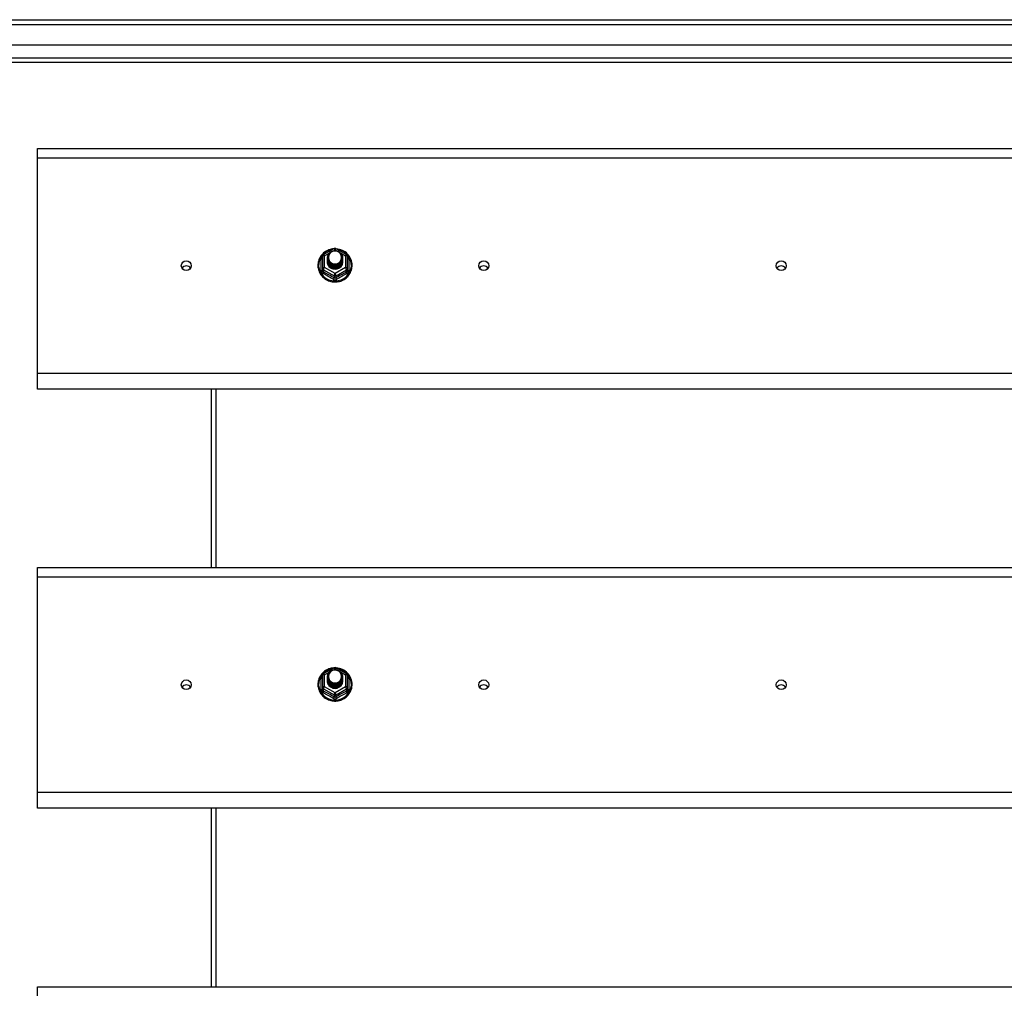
# Model space of a CAD drawing. Header units: inches. Extents: x 48.1 to 120.1, y 24 to 63.2.
# Tile 15 of 24: x 64.2 to 84.1, y 42.5 to 62.1. Entities that reach past the tile are written whole.
import ezdxf

# ---------------------------------------------------------------- set-up
doc = ezdxf.new("R2010")
doc.units = ezdxf.units.IN
doc.header["$MEASUREMENT"] = 0
doc.layers.add('Visible Edges(ANSI)', color=7, linetype='Continuous', lineweight=25)
doc.layers.add('Visible Tangent Edges(ANSI)', color=7, linetype='Continuous', lineweight=25)

msp = doc.modelspace()

# ---------------------------------------------------------------- linework, layer by layer
at = {"layer": 'Visible Edges(ANSI)'}
for p, q in [((48.153, 62.101), (119.188, 62.101)), ((119.345, 61.589), (48.762, 61.589)), ((119.157, 61.235), (48.951, 61.235)), ((64.554, 59.316), (64.554, 59.502)), ((64.554, 59.502), (118.554, 59.502)), ((64.554, 54.965), (64.554, 59.316)), ((70.32, 57.365), (70.535, 57.485)), ((70.573, 57.485), (70.788, 57.365)), ((70.3, 57.33), (70.3, 57.091)), ((70.4, 57.299), (70.4, 57.3)), ((70.4, 57.287), (70.4, 57.287)), ((70.4, 57.274), (70.4, 57.275)), ((70.4, 57.262), (70.4, 57.262)), ((70.4, 57.249), (70.4, 57.25)), ((70.4, 57.237), (70.4, 57.237)), ((70.4, 57.224), (70.4, 57.225)), ((70.707, 57.293), (70.707, 57.294)), ((70.707, 57.281), (70.707, 57.281)), ((70.707, 57.268), (70.707, 57.269)), ((70.707, 57.256), (70.707, 57.256)), ((70.707, 57.243), (70.707, 57.243)), ((70.707, 57.23), (70.707, 57.231)), ((70.808, 57.091), (70.808, 57.33)), ((70.3, 57.091), (70.3, 57.046)), ((70.536, 57.078), (70.534, 57.069)), ((70.808, 57.046), (70.808, 57.091)), ((64.554, 54.651), (64.554, 54.965)), ((118.554, 54.651), (64.554, 54.651)), ((68.054, 54.651), (68.054, 51.052)), ((64.554, 50.866), (64.554, 51.052)), ((64.554, 51.052), (118.554, 51.052)), ((64.554, 46.515), (64.554, 50.866)), ((70.3, 48.88), (70.3, 48.641)), ((70.32, 48.915), (70.535, 49.035)), ((70.573, 49.035), (70.788, 48.915)), ((70.808, 48.641), (70.808, 48.88)), ((70.4, 48.849), (70.4, 48.85)), ((70.4, 48.837), (70.4, 48.837)), ((70.4, 48.824), (70.4, 48.825)), ((70.4, 48.812), (70.4, 48.812)), ((70.4, 48.799), (70.4, 48.8)), ((70.4, 48.787), (70.4, 48.787)), ((70.4, 48.774), (70.4, 48.775)), ((70.707, 48.843), (70.707, 48.844)), ((70.707, 48.831), (70.707, 48.831)), ((70.707, 48.818), (70.707, 48.819)), ((70.707, 48.806), (70.707, 48.806)), ((70.707, 48.793), (70.707, 48.793)), ((70.707, 48.78), (70.707, 48.781)), ((70.3, 48.641), (70.3, 48.596)), ((70.536, 48.628), (70.534, 48.619)), ((70.808, 48.596), (70.808, 48.641)), ((64.554, 46.201), (64.554, 46.515)), ((118.554, 46.201), (64.554, 46.201)), ((68.054, 46.201), (68.054, 42.602)), ((64.554, 42.416), (64.554, 42.602)), ((64.554, 42.602), (118.554, 42.602))]:
    msp.add_line(p, q, dxfattribs=at)
at = {"layer": 'Visible Edges(ANSI)', "flags": 128}
for points in [[(70.528, 57.481), (70.503, 57.478), (70.479, 57.474), (70.454, 57.468), (70.431, 57.46), (70.408, 57.45), (70.386, 57.439), (70.364, 57.427), (70.344, 57.413), (70.325, 57.397), (70.307, 57.381), (70.29, 57.363), (70.274, 57.344), (70.26, 57.323), (70.248, 57.302), (70.237, 57.28), (70.228, 57.258), (70.221, 57.235), (70.215, 57.211), (70.211, 57.187), (70.209, 57.163), (70.209, 57.138), (70.21, 57.114), (70.214, 57.09), (70.219, 57.066), (70.226, 57.043), (70.234, 57.02), (70.245, 56.998), (70.257, 56.977), (70.27, 56.956), (70.285, 56.937), (70.302, 56.919), (70.319, 56.901), (70.338, 56.886), (70.358, 56.871), (70.38, 56.858), (70.402, 56.847), (70.424, 56.837), (70.448, 56.829), (70.472, 56.822), (70.496, 56.817), (70.521, 56.814), (70.546, 56.813), (70.571, 56.813), (70.596, 56.815), (70.62, 56.819), (70.645, 56.824), (70.668, 56.831), (70.692, 56.84), (70.714, 56.851), (70.736, 56.863), (70.757, 56.876), (70.776, 56.891), (70.795, 56.907), (70.812, 56.925), (70.828, 56.944), (70.842, 56.964), (70.855, 56.984), (70.867, 57.006), (70.876, 57.028), (70.885, 57.051), (70.891, 57.075), (70.895, 57.099), (70.898, 57.123), (70.899, 57.147)], [(70.421, 57.226), (70.405, 57.265), (70.4, 57.306), (70.409, 57.347), (70.428, 57.384), (70.458, 57.414), (70.496, 57.435), (70.538, 57.445), (70.582, 57.442), (70.624, 57.428), (70.659, 57.403), (70.686, 57.37), (70.703, 57.33), (70.707, 57.287), (70.699, 57.245), (70.679, 57.207), (70.649, 57.176), (70.612, 57.154), (70.569, 57.143), (70.526, 57.144), (70.484, 57.157), (70.449, 57.181), (70.421, 57.213), (70.405, 57.252), (70.4, 57.293)], [(70.44, 57.201), (70.463, 57.183), (70.489, 57.168), (70.517, 57.16), (70.547, 57.156), (70.577, 57.159), (70.606, 57.167), (70.633, 57.181), (70.656, 57.2), (70.675, 57.223), (70.688, 57.249), (70.696, 57.277), (70.698, 57.306), (70.693, 57.335), (70.683, 57.362), (70.666, 57.387), (70.645, 57.408), (70.62, 57.424), (70.592, 57.434), (70.562, 57.438), (70.532, 57.436), (70.503, 57.428), (70.477, 57.414), (70.455, 57.394), (70.438, 57.371)], [(70.899, 57.147), (70.897, 57.178), (70.893, 57.209), (70.885, 57.24), (70.875, 57.27), (70.862, 57.298), (70.846, 57.325), (70.827, 57.351), (70.807, 57.375), (70.784, 57.397), (70.759, 57.417), (70.732, 57.434), (70.703, 57.449), (70.674, 57.461), (70.643, 57.47), (70.612, 57.477), (70.58, 57.481)], [(70.4, 57.299), (70.4, 57.295), (70.401, 57.291), (70.401, 57.286), (70.401, 57.282), (70.402, 57.277), (70.403, 57.273), (70.404, 57.268), (70.405, 57.264), (70.406, 57.26), (70.407, 57.255), (70.409, 57.251), (70.411, 57.247), (70.412, 57.243), (70.414, 57.239), (70.416, 57.235), (70.418, 57.231), (70.421, 57.227), (70.423, 57.223), (70.425, 57.219), (70.428, 57.215), (70.431, 57.212), (70.434, 57.208), (70.437, 57.205), (70.44, 57.201)], [(70.4, 57.287), (70.402, 57.268), (70.406, 57.249), (70.412, 57.231), (70.421, 57.214), (70.432, 57.198), (70.445, 57.183), (70.46, 57.171), (70.477, 57.16), (70.495, 57.152), (70.514, 57.146), (70.534, 57.143), (70.554, 57.142), (70.574, 57.143), (70.594, 57.147), (70.613, 57.154), (70.631, 57.163), (70.647, 57.174), (70.662, 57.187), (70.676, 57.201), (70.687, 57.218), (70.696, 57.236), (70.702, 57.254), (70.706, 57.274), (70.707, 57.293)], [(70.707, 57.287), (70.707, 57.267), (70.703, 57.247), (70.697, 57.228), (70.689, 57.209), (70.678, 57.192), (70.665, 57.177), (70.649, 57.163), (70.632, 57.151), (70.614, 57.142), (70.594, 57.135), (70.574, 57.131), (70.554, 57.129), (70.533, 57.131), (70.513, 57.134), (70.494, 57.141), (70.475, 57.149), (70.458, 57.16), (70.443, 57.174), (70.43, 57.189), (70.419, 57.205), (70.41, 57.223), (70.404, 57.242), (70.401, 57.261), (70.4, 57.281)], [(70.4, 57.274), (70.402, 57.255), (70.406, 57.236), (70.412, 57.218), (70.421, 57.201), (70.432, 57.185), (70.445, 57.171), (70.46, 57.158), (70.477, 57.148), (70.495, 57.14), (70.514, 57.134), (70.534, 57.13), (70.554, 57.129), (70.574, 57.131), (70.594, 57.135), (70.613, 57.141), (70.631, 57.15), (70.647, 57.161), (70.662, 57.174), (70.676, 57.189), (70.687, 57.205), (70.696, 57.223), (70.702, 57.242), (70.706, 57.261), (70.707, 57.281)], [(70.707, 57.275), (70.707, 57.254), (70.703, 57.234), (70.697, 57.215), (70.689, 57.197), (70.678, 57.18), (70.665, 57.164), (70.649, 57.15), (70.632, 57.139), (70.614, 57.13), (70.594, 57.123), (70.574, 57.119), (70.554, 57.117), (70.533, 57.118), (70.513, 57.122), (70.494, 57.128), (70.475, 57.137), (70.458, 57.148), (70.443, 57.161), (70.43, 57.176), (70.419, 57.193), (70.41, 57.21), (70.404, 57.229), (70.401, 57.249), (70.4, 57.268)], [(70.4, 57.262), (70.402, 57.243), (70.406, 57.224), (70.412, 57.206), (70.421, 57.189), (70.432, 57.173), (70.445, 57.158), (70.46, 57.146), (70.477, 57.135), (70.495, 57.127), (70.514, 57.121), (70.534, 57.118), (70.554, 57.117), (70.574, 57.118), (70.594, 57.122), (70.613, 57.129), (70.631, 57.137), (70.647, 57.148), (70.662, 57.162), (70.676, 57.176), (70.687, 57.193), (70.696, 57.211), (70.702, 57.229), (70.706, 57.248), (70.707, 57.268)], [(70.707, 57.262), (70.707, 57.242), (70.703, 57.222), (70.697, 57.203), (70.689, 57.184), (70.678, 57.167), (70.665, 57.152), (70.649, 57.138), (70.632, 57.126), (70.614, 57.117), (70.594, 57.11), (70.574, 57.106), (70.554, 57.104), (70.533, 57.105), (70.513, 57.109), (70.494, 57.115), (70.475, 57.124), (70.458, 57.135), (70.443, 57.148), (70.43, 57.163), (70.419, 57.18), (70.41, 57.198), (70.404, 57.217), (70.401, 57.236), (70.4, 57.256)], [(70.4, 57.249), (70.402, 57.23), (70.406, 57.211), (70.412, 57.193), (70.421, 57.176), (70.432, 57.16), (70.445, 57.146), (70.46, 57.133), (70.477, 57.123), (70.495, 57.114), (70.514, 57.108), (70.534, 57.105), (70.554, 57.104), (70.574, 57.105), (70.594, 57.11), (70.613, 57.116), (70.631, 57.125), (70.647, 57.136), (70.662, 57.149), (70.676, 57.164), (70.687, 57.18), (70.696, 57.198), (70.702, 57.217), (70.706, 57.236), (70.707, 57.256)], [(70.707, 57.25), (70.707, 57.229), (70.703, 57.209), (70.697, 57.19), (70.689, 57.172), (70.678, 57.155), (70.665, 57.139), (70.649, 57.125), (70.632, 57.114), (70.614, 57.104), (70.594, 57.098), (70.574, 57.093), (70.554, 57.092), (70.533, 57.093), (70.513, 57.097), (70.494, 57.103), (70.475, 57.112), (70.458, 57.123), (70.443, 57.136), (70.43, 57.151), (70.419, 57.168), (70.41, 57.185), (70.404, 57.204), (70.401, 57.224), (70.4, 57.243)], [(70.4, 57.237), (70.402, 57.218), (70.406, 57.199), (70.412, 57.181), (70.421, 57.164), (70.432, 57.148), (70.445, 57.133), (70.46, 57.121), (70.477, 57.11), (70.495, 57.102), (70.514, 57.096), (70.534, 57.092), (70.554, 57.091), (70.574, 57.093), (70.594, 57.097), (70.613, 57.104), (70.631, 57.112), (70.647, 57.123), (70.662, 57.136), (70.676, 57.151), (70.687, 57.168), (70.696, 57.185), (70.702, 57.204), (70.706, 57.223), (70.707, 57.243)], [(70.707, 57.237), (70.707, 57.217), (70.703, 57.197), (70.697, 57.178), (70.689, 57.159), (70.678, 57.142), (70.665, 57.126), (70.649, 57.113), (70.632, 57.101), (70.614, 57.092), (70.594, 57.085), (70.574, 57.081), (70.554, 57.079), (70.533, 57.08), (70.513, 57.084), (70.494, 57.09), (70.475, 57.099), (70.458, 57.11), (70.443, 57.123), (70.43, 57.138), (70.419, 57.155), (70.41, 57.173), (70.404, 57.192), (70.401, 57.211), (70.4, 57.231)], [(70.4, 57.224), (70.402, 57.205), (70.406, 57.186), (70.412, 57.168), (70.421, 57.151), (70.432, 57.135), (70.445, 57.121), (70.46, 57.108), (70.477, 57.098), (70.495, 57.089), (70.514, 57.083), (70.534, 57.08), (70.554, 57.079), (70.574, 57.08), (70.594, 57.084), (70.613, 57.091), (70.631, 57.1), (70.647, 57.111), (70.662, 57.124), (70.676, 57.139), (70.687, 57.155), (70.696, 57.173), (70.702, 57.192), (70.706, 57.211), (70.707, 57.23)], [(70.438, 57.241), (70.438, 57.24), (70.437, 57.239), (70.436, 57.239), (70.435, 57.238), (70.435, 57.238), (70.434, 57.237), (70.433, 57.236), (70.433, 57.236), (70.432, 57.235), (70.431, 57.235), (70.43, 57.234), (70.43, 57.233), (70.429, 57.233), (70.428, 57.232), (70.428, 57.232), (70.427, 57.231), (70.426, 57.23), (70.425, 57.23), (70.425, 57.229), (70.424, 57.229), (70.423, 57.228), (70.423, 57.227), (70.422, 57.227), (70.421, 57.226)], [(70.438, 57.371), (70.437, 57.368), (70.435, 57.366), (70.434, 57.363), (70.433, 57.361), (70.432, 57.358), (70.431, 57.355), (70.43, 57.353), (70.429, 57.35), (70.429, 57.347), (70.428, 57.345), (70.427, 57.342), (70.427, 57.339), (70.426, 57.336), (70.426, 57.334), (70.425, 57.331), (70.425, 57.328), (70.424, 57.325), (70.424, 57.322), (70.424, 57.32), (70.424, 57.317), (70.424, 57.314), (70.424, 57.311), (70.424, 57.308), (70.424, 57.306)], [(70.424, 57.306), (70.424, 57.303), (70.424, 57.3), (70.424, 57.297), (70.424, 57.294), (70.424, 57.292), (70.424, 57.289), (70.425, 57.286), (70.425, 57.283), (70.425, 57.28), (70.426, 57.278), (70.426, 57.275), (70.427, 57.272), (70.427, 57.269), (70.428, 57.267), (70.429, 57.264), (70.43, 57.261), (70.431, 57.259), (70.431, 57.256), (70.432, 57.253), (70.434, 57.251), (70.435, 57.248), (70.436, 57.246), (70.437, 57.243), (70.438, 57.241)], [(70.534, 57.069), (70.526, 57.071), (70.518, 57.072), (70.51, 57.075), (70.502, 57.077), (70.495, 57.08), (70.487, 57.083), (70.48, 57.087), (70.473, 57.091), (70.466, 57.096), (70.46, 57.1), (70.453, 57.105), (70.447, 57.111), (70.442, 57.117), (70.436, 57.123), (70.431, 57.129), (70.427, 57.135), (70.422, 57.142), (70.418, 57.149), (70.415, 57.156), (70.412, 57.163), (70.409, 57.171), (70.407, 57.179), (70.405, 57.186), (70.404, 57.194)], [(70.528, 49.031), (70.503, 49.028), (70.479, 49.024), (70.454, 49.018), (70.431, 49.01), (70.408, 49), (70.386, 48.989), (70.364, 48.977), (70.344, 48.963), (70.325, 48.947), (70.307, 48.931), (70.29, 48.913), (70.274, 48.894), (70.26, 48.873), (70.248, 48.852), (70.237, 48.83), (70.228, 48.808), (70.221, 48.785), (70.215, 48.761), (70.211, 48.737), (70.209, 48.713), (70.209, 48.688), (70.21, 48.664), (70.214, 48.64), (70.219, 48.616), (70.226, 48.593), (70.234, 48.57), (70.245, 48.548), (70.257, 48.527), (70.27, 48.506), (70.285, 48.487), (70.302, 48.469), (70.319, 48.451), (70.338, 48.436), (70.358, 48.421), (70.38, 48.408), (70.402, 48.397), (70.424, 48.387), (70.448, 48.379), (70.472, 48.372), (70.496, 48.367), (70.521, 48.364), (70.546, 48.363), (70.571, 48.363), (70.596, 48.365), (70.62, 48.369), (70.645, 48.374), (70.668, 48.381), (70.692, 48.39), (70.714, 48.401), (70.736, 48.413), (70.757, 48.426), (70.776, 48.441), (70.795, 48.457), (70.812, 48.475), (70.828, 48.494), (70.842, 48.514), (70.855, 48.534), (70.867, 48.556), (70.876, 48.578), (70.885, 48.601), (70.891, 48.625), (70.895, 48.649), (70.898, 48.673), (70.899, 48.697)], [(70.421, 48.776), (70.405, 48.815), (70.4, 48.856), (70.409, 48.897), (70.428, 48.934), (70.458, 48.964), (70.496, 48.985), (70.538, 48.995), (70.582, 48.992), (70.624, 48.978), (70.659, 48.953), (70.686, 48.92), (70.703, 48.88), (70.707, 48.837), (70.699, 48.795), (70.679, 48.757), (70.649, 48.726), (70.612, 48.704), (70.569, 48.693), (70.526, 48.694), (70.484, 48.707), (70.449, 48.731), (70.421, 48.763), (70.405, 48.802), (70.4, 48.843)], [(70.438, 48.921), (70.437, 48.918), (70.435, 48.916), (70.434, 48.913), (70.433, 48.911), (70.432, 48.908), (70.431, 48.905), (70.43, 48.903), (70.429, 48.9), (70.429, 48.897), (70.428, 48.895), (70.427, 48.892), (70.427, 48.889), (70.426, 48.886), (70.426, 48.884), (70.425, 48.881), (70.425, 48.878), (70.424, 48.875), (70.424, 48.872), (70.424, 48.87), (70.424, 48.867), (70.424, 48.864), (70.424, 48.861), (70.424, 48.858), (70.424, 48.856)], [(70.424, 48.856), (70.424, 48.853), (70.424, 48.85), (70.424, 48.847), (70.424, 48.844), (70.424, 48.842), (70.424, 48.839), (70.425, 48.836), (70.425, 48.833), (70.425, 48.83), (70.426, 48.828), (70.426, 48.825), (70.427, 48.822), (70.427, 48.819), (70.428, 48.817), (70.429, 48.814), (70.43, 48.811), (70.431, 48.809), (70.431, 48.806), (70.432, 48.803), (70.434, 48.801), (70.435, 48.798), (70.436, 48.796), (70.437, 48.793), (70.438, 48.791)], [(70.44, 48.751), (70.463, 48.733), (70.489, 48.718), (70.517, 48.71), (70.547, 48.706), (70.577, 48.709), (70.606, 48.717), (70.633, 48.731), (70.656, 48.75), (70.675, 48.773), (70.688, 48.799), (70.696, 48.827), (70.698, 48.856), (70.693, 48.885), (70.683, 48.912), (70.666, 48.937), (70.645, 48.958), (70.62, 48.974), (70.592, 48.984), (70.562, 48.988), (70.532, 48.986), (70.503, 48.978), (70.477, 48.964), (70.455, 48.944), (70.438, 48.921)], [(70.899, 48.697), (70.897, 48.728), (70.893, 48.759), (70.885, 48.79), (70.875, 48.82), (70.862, 48.848), (70.846, 48.875), (70.827, 48.901), (70.807, 48.925), (70.784, 48.947), (70.759, 48.967), (70.732, 48.984), (70.703, 48.999), (70.674, 49.011), (70.643, 49.02), (70.612, 49.027), (70.58, 49.031)], [(70.4, 48.849), (70.4, 48.845), (70.401, 48.841), (70.401, 48.836), (70.401, 48.832), (70.402, 48.827), (70.403, 48.823), (70.404, 48.818), (70.405, 48.814), (70.406, 48.81), (70.407, 48.805), (70.409, 48.801), (70.411, 48.797), (70.412, 48.793), (70.414, 48.789), (70.416, 48.785), (70.418, 48.781), (70.421, 48.777), (70.423, 48.773), (70.425, 48.769), (70.428, 48.765), (70.431, 48.762), (70.434, 48.758), (70.437, 48.755), (70.44, 48.751)], [(70.4, 48.837), (70.402, 48.818), (70.406, 48.799), (70.412, 48.781), (70.421, 48.764), (70.432, 48.748), (70.445, 48.733), (70.46, 48.721), (70.477, 48.71), (70.495, 48.702), (70.514, 48.696), (70.534, 48.693), (70.554, 48.692), (70.574, 48.693), (70.594, 48.697), (70.613, 48.704), (70.631, 48.713), (70.647, 48.724), (70.662, 48.737), (70.676, 48.751), (70.687, 48.768), (70.696, 48.786), (70.702, 48.804), (70.706, 48.824), (70.707, 48.843)], [(70.707, 48.837), (70.707, 48.817), (70.703, 48.797), (70.697, 48.778), (70.689, 48.759), (70.678, 48.742), (70.665, 48.727), (70.649, 48.713), (70.632, 48.701), (70.614, 48.692), (70.594, 48.685), (70.574, 48.681), (70.554, 48.679), (70.533, 48.681), (70.513, 48.684), (70.494, 48.691), (70.475, 48.699), (70.458, 48.71), (70.443, 48.724), (70.43, 48.739), (70.419, 48.755), (70.41, 48.773), (70.404, 48.792), (70.401, 48.811), (70.4, 48.831)], [(70.4, 48.824), (70.402, 48.805), (70.406, 48.786), (70.412, 48.768), (70.421, 48.751), (70.432, 48.735), (70.445, 48.721), (70.46, 48.708), (70.477, 48.698), (70.495, 48.69), (70.514, 48.684), (70.534, 48.68), (70.554, 48.679), (70.574, 48.681), (70.594, 48.685), (70.613, 48.691), (70.631, 48.7), (70.647, 48.711), (70.662, 48.724), (70.676, 48.739), (70.687, 48.755), (70.696, 48.773), (70.702, 48.792), (70.706, 48.811), (70.707, 48.831)], [(70.707, 48.825), (70.707, 48.804), (70.703, 48.784), (70.697, 48.765), (70.689, 48.747), (70.678, 48.73), (70.665, 48.714), (70.649, 48.7), (70.632, 48.689), (70.614, 48.68), (70.594, 48.673), (70.574, 48.669), (70.554, 48.667), (70.533, 48.668), (70.513, 48.672), (70.494, 48.678), (70.475, 48.687), (70.458, 48.698), (70.443, 48.711), (70.43, 48.726), (70.419, 48.743), (70.41, 48.76), (70.404, 48.779), (70.401, 48.799), (70.4, 48.818)], [(70.4, 48.812), (70.402, 48.793), (70.406, 48.774), (70.412, 48.756), (70.421, 48.739), (70.432, 48.723), (70.445, 48.708), (70.46, 48.696), (70.477, 48.685), (70.495, 48.677), (70.514, 48.671), (70.534, 48.668), (70.554, 48.667), (70.574, 48.668), (70.594, 48.672), (70.613, 48.679), (70.631, 48.687), (70.647, 48.698), (70.662, 48.712), (70.676, 48.726), (70.687, 48.743), (70.696, 48.761), (70.702, 48.779), (70.706, 48.798), (70.707, 48.818)], [(70.707, 48.812), (70.707, 48.792), (70.703, 48.772), (70.697, 48.753), (70.689, 48.734), (70.678, 48.717), (70.665, 48.702), (70.649, 48.688), (70.632, 48.676), (70.614, 48.667), (70.594, 48.66), (70.574, 48.656), (70.554, 48.654), (70.533, 48.655), (70.513, 48.659), (70.494, 48.665), (70.475, 48.674), (70.458, 48.685), (70.443, 48.698), (70.43, 48.713), (70.419, 48.73), (70.41, 48.748), (70.404, 48.767), (70.401, 48.786), (70.4, 48.806)], [(70.4, 48.799), (70.402, 48.78), (70.406, 48.761), (70.412, 48.743), (70.421, 48.726), (70.432, 48.71), (70.445, 48.696), (70.46, 48.683), (70.477, 48.673), (70.495, 48.664), (70.514, 48.658), (70.534, 48.655), (70.554, 48.654), (70.574, 48.655), (70.594, 48.66), (70.613, 48.666), (70.631, 48.675), (70.647, 48.686), (70.662, 48.699), (70.676, 48.714), (70.687, 48.73), (70.696, 48.748), (70.702, 48.767), (70.706, 48.786), (70.707, 48.806)], [(70.707, 48.8), (70.707, 48.779), (70.703, 48.759), (70.697, 48.74), (70.689, 48.722), (70.678, 48.705), (70.665, 48.689), (70.649, 48.675), (70.632, 48.664), (70.614, 48.654), (70.594, 48.648), (70.574, 48.643), (70.554, 48.642), (70.533, 48.643), (70.513, 48.647), (70.494, 48.653), (70.475, 48.662), (70.458, 48.673), (70.443, 48.686), (70.43, 48.701), (70.419, 48.718), (70.41, 48.735), (70.404, 48.754), (70.401, 48.774), (70.4, 48.793)], [(70.4, 48.787), (70.402, 48.768), (70.406, 48.749), (70.412, 48.731), (70.421, 48.714), (70.432, 48.698), (70.445, 48.683), (70.46, 48.671), (70.477, 48.66), (70.495, 48.652), (70.514, 48.646), (70.534, 48.642), (70.554, 48.641), (70.574, 48.643), (70.594, 48.647), (70.613, 48.654), (70.631, 48.662), (70.647, 48.673), (70.662, 48.686), (70.676, 48.701), (70.687, 48.718), (70.696, 48.735), (70.702, 48.754), (70.706, 48.773), (70.707, 48.793)], [(70.707, 48.787), (70.707, 48.767), (70.703, 48.747), (70.697, 48.728), (70.689, 48.709), (70.678, 48.692), (70.665, 48.676), (70.649, 48.663), (70.632, 48.651), (70.614, 48.642), (70.594, 48.635), (70.574, 48.631), (70.554, 48.629), (70.533, 48.63), (70.513, 48.634), (70.494, 48.64), (70.475, 48.649), (70.458, 48.66), (70.443, 48.673), (70.43, 48.688), (70.419, 48.705), (70.41, 48.723), (70.404, 48.742), (70.401, 48.761), (70.4, 48.781)], [(70.4, 48.774), (70.402, 48.755), (70.406, 48.736), (70.412, 48.718), (70.421, 48.701), (70.432, 48.685), (70.445, 48.671), (70.46, 48.658), (70.477, 48.648), (70.495, 48.639), (70.514, 48.633), (70.534, 48.63), (70.554, 48.629), (70.574, 48.63), (70.594, 48.634), (70.613, 48.641), (70.631, 48.65), (70.647, 48.661), (70.662, 48.674), (70.676, 48.689), (70.687, 48.705), (70.696, 48.723), (70.702, 48.742), (70.706, 48.761), (70.707, 48.78)], [(70.534, 48.619), (70.526, 48.621), (70.518, 48.622), (70.51, 48.625), (70.502, 48.627), (70.495, 48.63), (70.487, 48.633), (70.48, 48.637), (70.473, 48.641), (70.466, 48.646), (70.46, 48.65), (70.453, 48.655), (70.447, 48.661), (70.442, 48.667), (70.436, 48.673), (70.431, 48.679), (70.427, 48.685), (70.422, 48.692), (70.418, 48.699), (70.415, 48.706), (70.412, 48.713), (70.409, 48.721), (70.407, 48.729), (70.405, 48.736), (70.404, 48.744)], [(70.438, 48.791), (70.438, 48.79), (70.437, 48.789), (70.436, 48.789), (70.435, 48.788), (70.435, 48.788), (70.434, 48.787), (70.433, 48.786), (70.433, 48.786), (70.432, 48.785), (70.431, 48.785), (70.43, 48.784), (70.43, 48.783), (70.429, 48.783), (70.428, 48.782), (70.428, 48.782), (70.427, 48.781), (70.426, 48.78), (70.425, 48.78), (70.425, 48.779), (70.424, 48.779), (70.423, 48.778), (70.423, 48.777), (70.422, 48.777), (70.421, 48.776)]]:
    msp.add_lwpolyline(points, dxfattribs=at)
at = {"layer": 'Visible Edges(ANSI)'}
for centre, start, end in [((70.554, 57.45), 60.8255, 119.1745), ((70.339, 57.33), 119.1745, 180), ((70.768, 57.33), 0, 60.8255), ((70.339, 48.88), 119.1745, 180), ((70.554, 49), 60.8255, 119.1745), ((70.768, 48.88), 0, 60.8255)]:
    msp.add_arc(centre, 0.0394, start, end, dxfattribs=at)
for centre, major_axis, start_param, end_param in [((70.554, 57.306), (0.134, 0), 3.671471, 8.899926), ((70.554, 57.221), (-0.158, 0), 6.032414, 9.675269), ((70.554, 57.301), (0.154, 0), 3.669461, 3.875388), ((67.554, 57.04), (-0.1, 0), 3.68386, 5.740918), ((73.554, 57.04), (-0.1, 0), 3.68386, 5.740918), ((79.554, 57.04), (-0.1, 0), 3.68386, 5.740918), ((70.554, 48.856), (0.134, 0), 3.671471, 8.899926), ((67.554, 48.59), (-0.1, 0), 3.68386, 5.740918), ((70.554, 48.771), (-0.158, 0), 6.032414, 9.675269), ((70.554, 48.851), (0.154, 0), 3.669461, 3.875388), ((73.554, 48.59), (-0.1, 0), 3.68386, 5.740918), ((79.554, 48.59), (-0.1, 0), 3.68386, 5.740918)]:
    msp.add_ellipse(centre, major_axis=major_axis, ratio=0.966998, start_param=start_param, end_param=end_param, dxfattribs=at)
for centre in [(67.554, 57.14), (73.554, 57.14), (79.554, 57.14), (67.554, 48.69), (73.554, 48.69), (79.554, 48.69)]:
    msp.add_ellipse(centre, major_axis=(-0.101, 0), ratio=0.966998, dxfattribs=at)
at = {"layer": 'Visible Tangent Edges(ANSI)'}
for p, q in [((48.153, 62.002), (119.955, 62.002)), ((48.821, 61.334), (119.287, 61.334)), ((64.554, 59.316), (118.554, 59.316)), ((70.522, 57.442), (70.554, 57.46)), ((70.554, 57.46), (70.588, 57.441)), ((70.664, 57.399), (70.768, 57.34)), ((70.276, 57.043), (70.276, 57.27)), ((70.339, 57.34), (70.437, 57.395)), ((70.339, 57.101), (70.339, 57.34)), ((70.768, 57.34), (70.768, 57.101)), ((70.832, 57.27), (70.832, 57.043)), ((70.32, 57.058), (70.534, 56.938)), ((70.32, 57.013), (70.32, 57.058)), ((70.554, 56.981), (70.339, 57.101)), ((70.768, 57.101), (70.554, 56.981)), ((70.574, 56.938), (70.788, 57.058)), ((70.788, 57.058), (70.788, 57.013)), ((70.534, 56.938), (70.534, 56.893)), ((70.574, 56.893), (70.574, 56.938)), ((118.554, 54.965), (64.554, 54.965)), ((68.153, 54.651), (68.153, 51.052)), ((64.554, 50.866), (118.554, 50.866)), ((70.339, 48.89), (70.437, 48.945)), ((70.339, 48.651), (70.339, 48.89)), ((70.522, 48.992), (70.554, 49.01)), ((70.554, 49.01), (70.588, 48.991)), ((70.664, 48.949), (70.768, 48.89)), ((70.768, 48.89), (70.768, 48.651)), ((70.276, 48.593), (70.276, 48.82)), ((70.832, 48.82), (70.832, 48.593)), ((70.32, 48.608), (70.534, 48.488)), ((70.32, 48.563), (70.32, 48.608)), ((70.554, 48.531), (70.339, 48.651)), ((70.534, 48.488), (70.534, 48.443)), ((70.768, 48.651), (70.554, 48.531)), ((70.574, 48.488), (70.788, 48.608)), ((70.574, 48.443), (70.574, 48.488)), ((70.788, 48.608), (70.788, 48.563)), ((118.554, 46.515), (64.554, 46.515)), ((68.153, 46.201), (68.153, 42.602))]:
    msp.add_line(p, q, dxfattribs=at)
at = {"layer": 'Visible Tangent Edges(ANSI)', "flags": 128}
for points in [[(70.3, 57.323), (70.298, 57.321), (70.296, 57.319), (70.294, 57.317), (70.293, 57.316), (70.291, 57.314), (70.29, 57.311), (70.288, 57.309), (70.287, 57.307), (70.285, 57.305), (70.284, 57.303), (70.283, 57.301), (70.282, 57.298), (70.281, 57.296), (70.28, 57.294), (70.279, 57.292), (70.278, 57.289), (70.278, 57.287), (70.277, 57.284), (70.277, 57.282), (70.276, 57.28), (70.276, 57.277), (70.276, 57.275), (70.276, 57.273), (70.276, 57.27)], [(70.832, 57.27), (70.832, 57.273), (70.832, 57.275), (70.832, 57.277), (70.831, 57.28), (70.831, 57.282), (70.83, 57.284), (70.83, 57.287), (70.829, 57.289), (70.828, 57.292), (70.828, 57.294), (70.827, 57.296), (70.826, 57.298), (70.825, 57.301), (70.823, 57.303), (70.822, 57.305), (70.821, 57.307), (70.82, 57.309), (70.818, 57.311), (70.816, 57.314), (70.815, 57.316), (70.813, 57.317), (70.811, 57.319), (70.81, 57.321), (70.808, 57.323)], [(70.276, 57.043), (70.276, 57.04), (70.276, 57.037), (70.276, 57.033), (70.277, 57.03), (70.277, 57.027), (70.278, 57.024), (70.279, 57.021), (70.28, 57.018), (70.281, 57.015), (70.283, 57.012), (70.284, 57.009), (70.286, 57.006), (70.287, 57.003), (70.289, 57.001), (70.291, 56.998), (70.293, 56.996), (70.295, 56.993), (70.298, 56.991), (70.3, 56.989), (70.302, 56.987), (70.305, 56.985), (70.308, 56.984), (70.31, 56.982), (70.313, 56.981)], [(70.32, 57.013), (70.318, 57.014), (70.317, 57.015), (70.315, 57.015), (70.314, 57.016), (70.313, 57.017), (70.311, 57.018), (70.31, 57.019), (70.309, 57.021), (70.308, 57.022), (70.307, 57.023), (70.306, 57.025), (70.305, 57.026), (70.304, 57.027), (70.304, 57.029), (70.303, 57.031), (70.302, 57.032), (70.302, 57.034), (70.301, 57.035), (70.301, 57.037), (70.3, 57.039), (70.3, 57.041), (70.3, 57.042), (70.3, 57.044), (70.3, 57.046)], [(70.808, 57.046), (70.808, 57.044), (70.808, 57.042), (70.807, 57.041), (70.807, 57.039), (70.807, 57.037), (70.806, 57.035), (70.806, 57.034), (70.805, 57.032), (70.805, 57.031), (70.804, 57.029), (70.803, 57.027), (70.802, 57.026), (70.802, 57.025), (70.801, 57.023), (70.8, 57.022), (70.799, 57.021), (70.797, 57.019), (70.796, 57.018), (70.795, 57.017), (70.794, 57.016), (70.792, 57.015), (70.791, 57.015), (70.79, 57.014), (70.788, 57.013)], [(70.795, 56.981), (70.797, 56.982), (70.8, 56.984), (70.803, 56.985), (70.805, 56.987), (70.808, 56.989), (70.81, 56.991), (70.812, 56.993), (70.814, 56.996), (70.817, 56.998), (70.818, 57.001), (70.82, 57.003), (70.822, 57.006), (70.824, 57.009), (70.825, 57.012), (70.826, 57.015), (70.828, 57.018), (70.829, 57.021), (70.829, 57.024), (70.83, 57.027), (70.831, 57.03), (70.831, 57.033), (70.832, 57.037), (70.832, 57.04), (70.832, 57.043)], [(70.516, 56.867), (70.519, 56.865), (70.522, 56.864), (70.525, 56.862), (70.528, 56.861), (70.531, 56.86), (70.534, 56.859), (70.538, 56.858), (70.541, 56.858), (70.544, 56.857), (70.547, 56.857), (70.551, 56.856), (70.554, 56.856), (70.557, 56.856), (70.56, 56.857), (70.564, 56.857), (70.567, 56.858), (70.57, 56.858), (70.573, 56.859), (70.576, 56.86), (70.579, 56.861), (70.582, 56.862), (70.585, 56.864), (70.588, 56.865), (70.591, 56.867)], [(70.574, 56.893), (70.572, 56.892), (70.57, 56.891), (70.569, 56.891), (70.567, 56.89), (70.566, 56.889), (70.564, 56.889), (70.562, 56.888), (70.561, 56.888), (70.559, 56.888), (70.557, 56.887), (70.556, 56.887), (70.554, 56.887), (70.552, 56.887), (70.55, 56.887), (70.549, 56.888), (70.547, 56.888), (70.545, 56.888), (70.544, 56.889), (70.542, 56.889), (70.54, 56.89), (70.539, 56.891), (70.537, 56.891), (70.536, 56.892), (70.534, 56.893)], [(70.3, 48.873), (70.298, 48.871), (70.296, 48.869), (70.294, 48.867), (70.293, 48.866), (70.291, 48.864), (70.29, 48.861), (70.288, 48.859), (70.287, 48.857), (70.285, 48.855), (70.284, 48.853), (70.283, 48.851), (70.282, 48.848), (70.281, 48.846), (70.28, 48.844), (70.279, 48.842), (70.278, 48.839), (70.278, 48.837), (70.277, 48.834), (70.277, 48.832), (70.276, 48.83), (70.276, 48.827), (70.276, 48.825), (70.276, 48.823), (70.276, 48.82)], [(70.832, 48.82), (70.832, 48.823), (70.832, 48.825), (70.832, 48.827), (70.831, 48.83), (70.831, 48.832), (70.83, 48.834), (70.83, 48.837), (70.829, 48.839), (70.828, 48.842), (70.828, 48.844), (70.827, 48.846), (70.826, 48.848), (70.825, 48.851), (70.823, 48.853), (70.822, 48.855), (70.821, 48.857), (70.82, 48.859), (70.818, 48.861), (70.816, 48.864), (70.815, 48.866), (70.813, 48.867), (70.811, 48.869), (70.81, 48.871), (70.808, 48.873)], [(70.276, 48.593), (70.276, 48.59), (70.276, 48.587), (70.276, 48.583), (70.277, 48.58), (70.277, 48.577), (70.278, 48.574), (70.279, 48.571), (70.28, 48.568), (70.281, 48.565), (70.283, 48.562), (70.284, 48.559), (70.286, 48.556), (70.287, 48.553), (70.289, 48.551), (70.291, 48.548), (70.293, 48.546), (70.295, 48.543), (70.298, 48.541), (70.3, 48.539), (70.302, 48.537), (70.305, 48.535), (70.308, 48.534), (70.31, 48.532), (70.313, 48.531)], [(70.32, 48.563), (70.318, 48.564), (70.317, 48.565), (70.315, 48.565), (70.314, 48.566), (70.313, 48.567), (70.311, 48.568), (70.31, 48.569), (70.309, 48.571), (70.308, 48.572), (70.307, 48.573), (70.306, 48.575), (70.305, 48.576), (70.304, 48.577), (70.304, 48.579), (70.303, 48.581), (70.302, 48.582), (70.302, 48.584), (70.301, 48.585), (70.301, 48.587), (70.3, 48.589), (70.3, 48.591), (70.3, 48.592), (70.3, 48.594), (70.3, 48.596)], [(70.808, 48.596), (70.808, 48.594), (70.808, 48.592), (70.807, 48.591), (70.807, 48.589), (70.807, 48.587), (70.806, 48.585), (70.806, 48.584), (70.805, 48.582), (70.805, 48.581), (70.804, 48.579), (70.803, 48.577), (70.802, 48.576), (70.802, 48.575), (70.801, 48.573), (70.8, 48.572), (70.799, 48.571), (70.797, 48.569), (70.796, 48.568), (70.795, 48.567), (70.794, 48.566), (70.792, 48.565), (70.791, 48.565), (70.79, 48.564), (70.788, 48.563)], [(70.795, 48.531), (70.797, 48.532), (70.8, 48.534), (70.803, 48.535), (70.805, 48.537), (70.808, 48.539), (70.81, 48.541), (70.812, 48.543), (70.814, 48.546), (70.817, 48.548), (70.818, 48.551), (70.82, 48.553), (70.822, 48.556), (70.824, 48.559), (70.825, 48.562), (70.826, 48.565), (70.828, 48.568), (70.829, 48.571), (70.829, 48.574), (70.83, 48.577), (70.831, 48.58), (70.831, 48.583), (70.832, 48.587), (70.832, 48.59), (70.832, 48.593)], [(70.516, 48.417), (70.519, 48.415), (70.522, 48.414), (70.525, 48.412), (70.528, 48.411), (70.531, 48.41), (70.534, 48.409), (70.538, 48.408), (70.541, 48.408), (70.544, 48.407), (70.547, 48.407), (70.551, 48.406), (70.554, 48.406), (70.557, 48.406), (70.56, 48.407), (70.564, 48.407), (70.567, 48.408), (70.57, 48.408), (70.573, 48.409), (70.576, 48.41), (70.579, 48.411), (70.582, 48.412), (70.585, 48.414), (70.588, 48.415), (70.591, 48.417)], [(70.574, 48.443), (70.572, 48.442), (70.57, 48.441), (70.569, 48.441), (70.567, 48.44), (70.566, 48.439), (70.564, 48.439), (70.562, 48.438), (70.561, 48.438), (70.559, 48.438), (70.557, 48.437), (70.556, 48.437), (70.554, 48.437), (70.552, 48.437), (70.55, 48.437), (70.549, 48.438), (70.547, 48.438), (70.545, 48.438), (70.544, 48.439), (70.542, 48.439), (70.54, 48.44), (70.539, 48.441), (70.537, 48.441), (70.536, 48.442), (70.534, 48.443)]]:
    msp.add_lwpolyline(points, dxfattribs=at)
at = {"layer": 'Visible Tangent Edges(ANSI)'}
for centre, major_axis, ratio, start_param, end_param in [((70.554, 57.153), (0.331, 0), 0.966998, 1.708073, 7.716705), ((70.554, 57.45), (-0.0192, 0.0344), 0.127392, 4.936728, 6.283185), ((70.554, 57.45), (0.0192, 0.0344), 0.127392, 0, 1.346458), ((70.261, 57.286), (0.0394, 0), 0.420933, 5.107073, 6.283185), ((70.339, 57.33), (-0.0394, 0), 0.254784, 4.712389, 6.283185), ((70.339, 57.33), (-0.0192, 0.0344), 0.127392, 4.936728, 6.283185), ((70.768, 57.33), (0.0192, 0.0344), 0.127392, 0, 1.346458), ((70.768, 57.33), (0.0394, 0), 0.254784, 0, 1.570796), ((70.847, 57.286), (-0.0394, 0), 0.420933, 0, 1.176113), ((70.261, 57.046), (0.0394, 0), 0.080687, 5.107073, 6.283185), ((70.339, 57.091), (-0.0394, 0), 0.254784, 4.712389, 6.283185), ((70.339, 57.091), (-0.0394, 0), 0.966998, 0, 1.047198), ((70.3, 56.98), (0.0178, 0.0351), 0.295528, 4.874003, 6.050115), ((70.339, 57.091), (-0.0192, -0.0344), 0.127392, 4.48805, 6.058847), ((70.427, 56.777), (-0.605, 0.361), 0.220649, 4.666525, 5.020223), ((70.681, 56.777), (-0.605, -0.361), 0.220649, 4.404555, 4.758253), ((70.768, 57.091), (0.0394, 0), 0.254784, 0, 1.570796), ((70.768, 57.091), (0.0192, -0.0344), 0.127392, 0.224339, 1.795135), ((70.808, 56.98), (-0.0178, 0.0351), 0.295528, 0.23307, 1.409183), ((70.768, 57.091), (0.0394, 0), 0.966998, 5.235988, 6.283185), ((70.847, 57.046), (-0.0394, 0), 0.080687, 0, 1.176113), ((70.415, 56.756), (0.573, -0.342), 0.220649, 1.524932, 1.878631), ((70.514, 56.86), (0.0205, 0.0336), 0.044718, 0.222707, 1.398819), ((70.554, 56.971), (-0.0192, -0.0344), 0.127392, 4.48805, 6.058847), ((70.554, 56.971), (0.0394, 0), 0.966998, 4.18879, 5.235988), ((70.554, 56.971), (0.0192, -0.0344), 0.127392, 0.224339, 1.795135), ((70.593, 56.86), (-0.0205, 0.0336), 0.044718, 4.884366, 6.060479), ((70.693, 56.756), (0.573, 0.342), 0.220649, 1.262962, 1.61666), ((70.554, 48.703), (0.331, 0), 0.966998, 1.708073, 7.716705), ((70.339, 48.88), (-0.0394, 0), 0.254784, 4.712389, 6.283185), ((70.339, 48.88), (-0.0192, 0.0344), 0.127392, 4.936728, 6.283185), ((70.554, 49), (-0.0192, 0.0344), 0.127392, 4.936728, 6.283185), ((70.554, 49), (0.0192, 0.0344), 0.127392, 0, 1.346458), ((70.768, 48.88), (0.0192, 0.0344), 0.127392, 0, 1.346458), ((70.768, 48.88), (0.0394, 0), 0.254784, 0, 1.570796), ((70.261, 48.836), (0.0394, 0), 0.420933, 5.107073, 6.283185), ((70.847, 48.836), (-0.0394, 0), 0.420933, 0, 1.176113), ((70.261, 48.596), (0.0394, 0), 0.080687, 5.107073, 6.283185), ((70.339, 48.641), (-0.0394, 0), 0.254784, 4.712389, 6.283185), ((70.339, 48.641), (-0.0394, 0), 0.966998, 0, 1.047198), ((70.3, 48.53), (0.0178, 0.0351), 0.295528, 4.874003, 6.050115), ((70.415, 48.306), (0.573, -0.342), 0.220649, 1.524932, 1.878631), ((70.339, 48.641), (-0.0192, -0.0344), 0.127392, 4.48805, 6.058847), ((70.427, 48.327), (-0.605, 0.361), 0.220649, 4.666525, 5.020223), ((70.554, 48.521), (-0.0192, -0.0344), 0.127392, 4.48805, 6.058847), ((70.554, 48.521), (0.0394, 0), 0.966998, 4.18879, 5.235988), ((70.554, 48.521), (0.0192, -0.0344), 0.127392, 0.224339, 1.795135), ((70.681, 48.327), (-0.605, -0.361), 0.220649, 4.404555, 4.758253), ((70.693, 48.306), (0.573, 0.342), 0.220649, 1.262962, 1.61666), ((70.768, 48.641), (0.0394, 0), 0.254784, 0, 1.570796), ((70.768, 48.641), (0.0192, -0.0344), 0.127392, 0.224339, 1.795135), ((70.808, 48.53), (-0.0178, 0.0351), 0.295528, 0.23307, 1.409183), ((70.768, 48.641), (0.0394, 0), 0.966998, 5.235988, 6.283185), ((70.847, 48.596), (-0.0394, 0), 0.080687, 0, 1.176113), ((70.514, 48.41), (0.0205, 0.0336), 0.044718, 0.222707, 1.398819), ((70.593, 48.41), (-0.0205, 0.0336), 0.044718, 4.884366, 6.060479)]:
    msp.add_ellipse(centre, major_axis=major_axis, ratio=ratio, start_param=start_param, end_param=end_param, dxfattribs=at)

doc.saveas('drawing.dxf')
